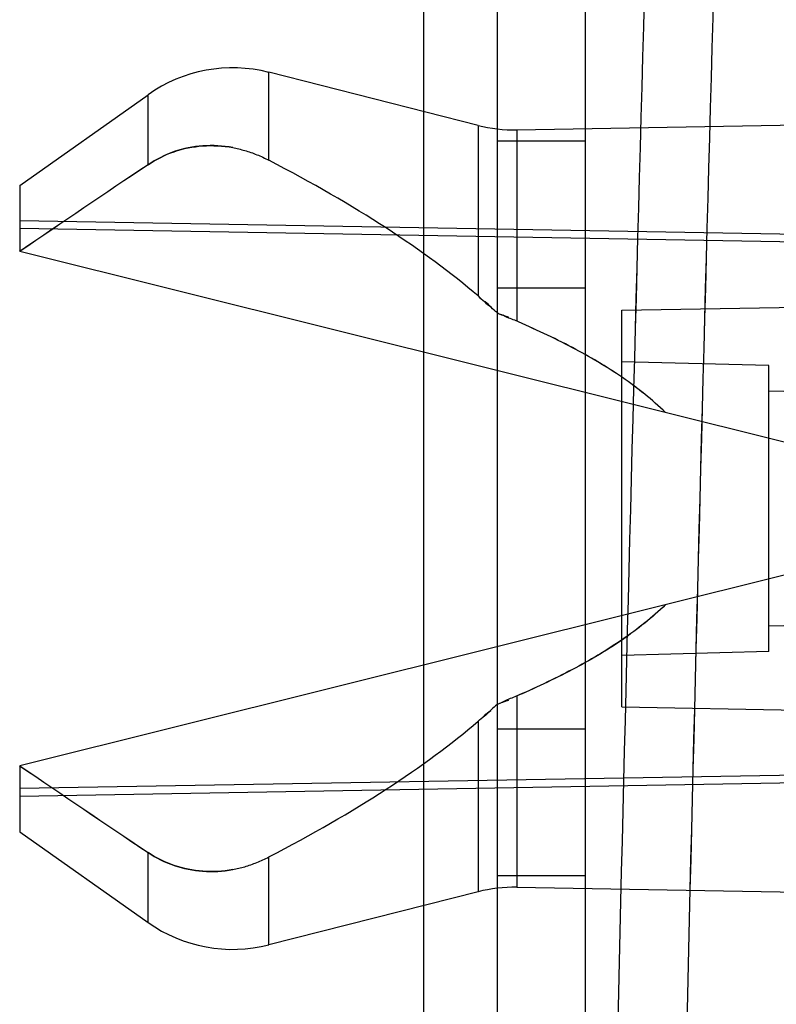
# Model space of a CAD drawing. Header units: millimetres. Extents: x 209 to 825, y 116 to 1310.
# Tile 9 of 70: x 803 to 814, y 184 to 197. Entities that reach past the tile are written whole.
import ezdxf

# ---------------------------------------------------------------- set-up
doc = ezdxf.new("R2010")
doc.units = ezdxf.units.MM
doc.header["$LTSCALE"] = 92.70943
doc.layers.get('0').update_dxf_attribs({"linetype": 'CONTINUOUS'})

msp = doc.modelspace()

# ---------------------------------------------------------------- linework, layer by layer
at = {"color": 7, "linetype": 'Continuous'}
for p, q in [((808.713, 1307.264), (808.713, 165.264)), ((809.713, 1306.064), (809.713, 166.464)), ((810.913, 1306.064), (810.913, 166.464)), ((809.454, 195.48), (806.606, 196.203)), ((806.606, 195.006), (806.606, 196.203)), ((803.213, 194.664), (804.961, 195.898)), ((804.961, 194.945), (804.961, 195.898)), ((809.981, 195.419), (821.59, 195.622)), ((809.454, 195.48), (809.454, 193.159)), ((809.981, 195.419), (809.981, 192.814)), ((810.913, 195.264), (809.713, 195.264)), ((803.213, 194.664), (803.213, 193.764)), ((821.59, 193.861), (803.213, 194.182)), ((817.916, 193.82), (803.213, 194.077)), ((815.305, 190.749), (803.213, 193.764)), ((810.913, 193.264), (809.713, 193.264)), ((811.413, 192.964), (821.47, 193.14)), ((811.413, 187.564), (811.413, 192.964)), ((813.413, 192.212), (811.413, 192.264)), ((813.413, 188.317), (813.413, 192.212)), ((821.472, 191.653), (813.413, 191.864)), ((815.305, 189.779), (803.213, 186.764)), ((821.472, 188.875), (813.413, 188.664)), ((813.413, 188.317), (811.413, 188.264)), ((809.981, 187.715), (809.981, 185.11)), ((811.413, 187.564), (821.47, 187.389)), ((809.454, 187.369), (809.454, 185.048)), ((810.913, 187.264), (809.713, 187.264)), ((803.213, 186.764), (803.213, 185.864)), ((817.916, 186.708), (803.213, 186.452)), ((821.59, 186.668), (803.213, 186.347)), ((803.213, 185.864), (804.961, 184.631)), ((804.961, 184.631), (804.961, 185.583)), ((806.606, 184.326), (806.606, 185.523)), ((810.913, 185.264), (809.713, 185.264)), ((809.981, 185.11), (821.59, 184.907)), ((809.454, 185.048), (806.606, 184.326))]:
    msp.add_line(p, q, dxfattribs=at)
for centre, radius, start, end in [((3923.448, 109.448), 3112.969, 178.368943, 178.85275), ((3906.987, 109.847), 3096.503, 178.367656, 178.854036), ((3927.262, 109.45), 3115.841, 178.375803, 178.857543), ((3911.008, 109.842), 3099.583, 178.37454, 178.858806), ((806.114, 194.264), 2, 75.7617, 125.2221), ((809.946, 197.419), 2, 255.7617, 271), ((936.558, -1.663), 236.585, 123.79572, 124.30666), ((931.102, 6.417), 226.836, 123.78572, 124.31861), ((943.655, -12.158), 249.255, 123.8098, 124.29461), ((937.63, -3.249), 238.5, 123.79793, 124.30461), ((943.655, 392.687), 249.255, 235.70539, 236.1902), ((937.63, 383.778), 238.5, 235.69539, 236.20207), ((936.558, 382.191), 236.585, 235.69334, 236.20428), ((931.102, 374.112), 226.836, 235.68139, 236.21428), ((809.946, 183.11), 2, 89, 104.2383), ((806.114, 186.264), 2, 234.7779, 284.2383)]:
    msp.add_arc(centre, radius, start, end, dxfattribs=at)
for start_param, end_param in [(0.099891, 0.164064), (-0.164064, -0.099891)]:
    msp.add_ellipse((473.851, 190.264), major_axis=(337.284, 0), ratio=0.086068, start_param=start_param, end_param=end_param, dxfattribs=at)
for points, knots in [([(804.96, 194.945), (805.07, 195.019), (805.31, 195.14), (805.707, 195.218), (805.979, 195.203), (806.114, 195.178)], [0, 0, 0, 0, 0.329535, 0.658672, 1, 1, 1, 1]), ([(806.114, 195.178), (805.98, 195.203), (805.708, 195.219), (805.31, 195.14), (805.071, 195.019), (804.96, 194.945)], [0, 0, 0, 0, 0.34081, 0.669341, 1, 1, 1, 1]), ([(806.114, 195.178), (805.98, 195.203), (805.708, 195.219), (805.31, 195.14), (805.071, 195.019), (804.961, 194.946)], [0, 0, 0, 0, 0.341239, 0.66994, 1, 1, 1, 1]), ([(804.961, 194.946), (805.071, 195.019), (805.31, 195.14), (805.707, 195.218), (805.98, 195.203), (806.114, 195.178)], [0, 0, 0, 0, 0.329239, 0.658629, 1, 1, 1, 1]), ([(806.114, 195.178), (806.169, 195.167), (806.28, 195.141), (806.445, 195.083), (806.552, 195.034), (806.606, 195.006)], [0, 0, 0, 0, 0.320853, 0.652897, 1, 1, 1, 1]), ([(812.006, 191.572), (811.825, 191.746), (811.419, 192.07), (810.722, 192.478), (810.219, 192.712), (809.953, 192.827)], [0, 0, 0, 0, 0.312462, 0.640088, 1, 1, 1, 1]), ([(812.006, 191.572), (811.824, 191.747), (811.42, 192.071), (810.723, 192.479), (810.219, 192.711), (809.954, 192.827)], [0, 0, 0, 0, 0.312914, 0.640727, 1, 1, 1, 1]), ([(812.006, 188.957), (811.825, 188.782), (811.419, 188.459), (810.722, 188.051), (810.219, 187.817), (809.953, 187.701)], [0, 0, 0, 0, 0.312462, 0.640088, 1, 1, 1, 1]), ([(812.006, 188.957), (811.824, 188.782), (811.42, 188.457), (810.723, 188.049), (810.219, 187.817), (809.954, 187.702)], [0, 0, 0, 0, 0.312914, 0.640727, 1, 1, 1, 1]), ([(804.96, 185.583), (805.07, 185.51), (805.31, 185.389), (805.707, 185.31), (805.979, 185.326), (806.114, 185.351)], [0, 0, 0, 0, 0.329535, 0.658672, 1, 1, 1, 1]), ([(806.114, 185.351), (805.98, 185.326), (805.708, 185.31), (805.31, 185.389), (805.071, 185.509), (804.96, 185.583)], [0, 0, 0, 0, 0.34081, 0.669341, 1, 1, 1, 1]), ([(806.114, 185.351), (805.98, 185.326), (805.708, 185.31), (805.31, 185.389), (805.071, 185.509), (804.961, 185.583)], [0, 0, 0, 0, 0.341239, 0.66994, 1, 1, 1, 1]), ([(804.961, 185.583), (805.071, 185.509), (805.311, 185.389), (805.708, 185.31), (805.98, 185.326), (806.114, 185.351)], [0, 0, 0, 0, 0.330306, 0.659044, 1, 1, 1, 1]), ([(806.114, 185.351), (806.169, 185.361), (806.28, 185.388), (806.445, 185.445), (806.552, 185.495), (806.606, 185.523)], [0, 0, 0, 0, 0.320769, 0.652824, 1, 1, 1, 1])]:
    msp.add_open_spline(points, degree=3, knots=knots, dxfattribs=at)
for points in [[(809.454, 193.159), (809.512, 193.11), (809.566, 193.055), (809.629, 193.012)], [(809.454, 193.159), (809.512, 193.109), (809.565, 193.053), (809.629, 193.01)], [(809.716, 192.932), (809.653, 192.974), (809.606, 193.035), (809.549, 193.084)], [(809.716, 192.932), (809.761, 192.901), (809.818, 192.892), (809.868, 192.871)], [(809.716, 192.932), (809.763, 192.9), (809.822, 192.891), (809.873, 192.868)], [(809.954, 192.827), (809.901, 192.85), (809.843, 192.865), (809.795, 192.897)], [(809.953, 192.827), (809.9, 192.85), (809.842, 192.865), (809.795, 192.897)], [(809.716, 187.597), (809.763, 187.628), (809.822, 187.638), (809.873, 187.66)], [(809.716, 187.597), (809.761, 187.627), (809.818, 187.636), (809.868, 187.658)], [(809.954, 187.702), (809.901, 187.679), (809.843, 187.664), (809.795, 187.632)], [(809.953, 187.701), (809.9, 187.678), (809.842, 187.664), (809.795, 187.632)], [(809.454, 187.369), (809.512, 187.419), (809.565, 187.476), (809.629, 187.518)], [(809.454, 187.369), (809.512, 187.419), (809.566, 187.474), (809.629, 187.516)], [(809.716, 187.597), (809.653, 187.555), (809.606, 187.493), (809.549, 187.444)]]:
    msp.add_open_spline(points, degree=3, dxfattribs=at)

doc.saveas('drawing.dxf')
